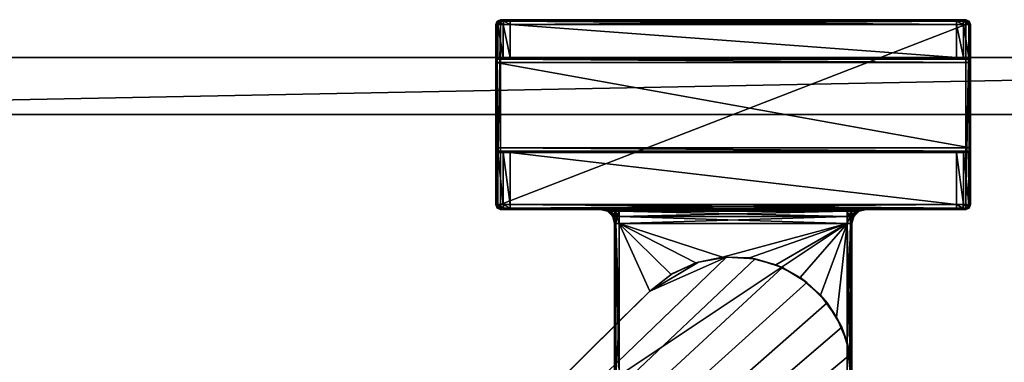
# Model space of a CAD drawing. Header units: metres. Extents: x 0 to 803, y -754 to 49.
# Tile 8 of 24: x 104 to 207, y -29 to 7. Entities that reach past the tile are written whole.
import ezdxf

# ---------------------------------------------------------------- set-up
doc = ezdxf.new("R2010")
doc.units = ezdxf.units.M

msp = doc.modelspace()

# ---------------------------------------------------------------- linework, layer by layer
at = {"layer": 'Y2A770'}
for points in [[(154.05043, 6.5, 1976.75), (153.849472, 6.5, 1977.5), (153.995911, 6.853553, 1977.5)], [(153.995911, 6.853553, 1997.5), (153.995911, 6.853553, 1977.5), (153.849472, 6.5, 1997.5)], [(153.995911, 6.853553, 1977.5), (153.849472, 6.5, 1977.5), (153.849472, 6.5, 1997.5)], [(153.849472, 6.5, 1997.5), (153.995911, 6.75, 1997.75), (153.995911, 6.853553, 1997.5)], [(153.995911, 6.75, 1997.75), (153.849472, 6.5, 1997.5), (153.995911, 6.5, 1997.853516)], [(154.05043, 6.5, 1976.75), (154.05043, 3, 1976.75), (153.849472, 6.5, 1977.5)], [(154.05043, 3, 1976.75), (153.849472, 3, 1977.5), (153.849472, 6.5, 1977.5)], [(153.995911, -12.5, 1997.853516), (153.995911, 6.5, 1997.853516), (153.849472, -12.5, 1997.5)], [(153.995911, 6.5, 1997.853516), (153.849472, 6.5, 1997.5), (153.849472, -12.5, 1997.5)], [(153.849472, 3, 1977.5), (153.849472, 6.5, 1997.5), (153.849472, 6.5, 1977.5)], [(153.849472, 3, 1993.5), (153.849472, 6.5, 1997.5), (153.849472, 3, 1977.5)], [(153.849472, 2.853553, 1993.853516), (153.849472, 6.5, 1997.5), (153.849472, 3, 1993.5)], [(153.849472, -12.5, 1997.5), (153.849472, 6.5, 1997.5), (153.849472, 2.5, 1994)], [(153.849472, 2.5, 1994), (153.849472, 6.5, 1997.5), (153.849472, 2.853553, 1993.853516)], [(154.349472, 7, 1977.5), (154.177261, 6.853553, 1976.823242), (153.995911, 6.853553, 1977.5)], [(154.349472, 7, 1997.5), (154.349472, 7, 1977.5), (153.995911, 6.853553, 1997.5)], [(154.349472, 7, 1977.5), (153.995911, 6.853553, 1977.5), (153.995911, 6.853553, 1997.5)], [(154.349472, 6.853553, 1997.853516), (154.349472, 7, 1997.5), (153.995911, 6.853553, 1997.5)], [(154.177261, 6.853553, 1976.823242), (154.05043, 6.5, 1976.75), (153.995911, 6.853553, 1977.5)], [(154.349472, 6.5, 1998), (154.349472, 6.853553, 1997.853516), (153.995911, 6.75, 1997.75)], [(153.995911, 6.75, 1997.75), (154.349472, 6.853553, 1997.853516), (153.995911, 6.853553, 1997.5)], [(153.995911, 6.5, 1997.853516), (154.349472, 6.5, 1998), (153.995911, 6.75, 1997.75)], [(154.349472, -12.5, 1998), (154.349472, 6.5, 1998), (153.995911, -12.5, 1997.853516)], [(154.349472, 6.5, 1998), (153.995911, 6.5, 1997.853516), (153.995911, -12.5, 1997.853516)], [(154.599472, 6.5, 1976.200928), (154.05043, 6.5, 1976.75), (154.177261, 6.853553, 1976.823242)], [(154.599472, 6.5, 1976.200928), (154.599472, 3, 1976.200928), (154.05043, 6.5, 1976.75)], [(154.599472, 3, 1976.200928), (154.05043, 3, 1976.75), (154.05043, 6.5, 1976.75)], [(154.642365, 7, 1976.792847), (154.177261, 6.853553, 1976.823242), (154.349472, 7, 1977.5)], [(154.177261, 6.853553, 1976.823242), (154.642365, 7, 1976.792847), (154.672699, 6.853553, 1976.327759)], [(154.672699, 6.853553, 1976.327759), (154.599472, 6.5, 1976.200928), (154.177261, 6.853553, 1976.823242)], [(203.349472, 7, 1997.5), (202.349472, 7, 1976.5), (154.349472, 7, 1997.5)], [(202.349472, 7, 1976.5), (155.349472, 7, 1976.5), (154.349472, 7, 1997.5)], [(154.349472, 7, 1997.5), (155.349472, 7, 1976.5), (154.349472, 7, 1977.5)], [(155.349472, 7, 1976.5), (154.642365, 7, 1976.792847), (154.349472, 7, 1977.5)], [(203.349472, 7, 1997.5), (154.349472, 7, 1997.5), (203.349472, 6.853553, 1997.853516)], [(154.349472, 7, 1997.5), (154.349472, 6.853553, 1997.853516), (203.349472, 6.853553, 1997.853516)], [(203.349472, 6.853553, 1997.853516), (154.349472, 6.853553, 1997.853516), (203.349472, 6.5, 1998)], [(154.349472, 6.853553, 1997.853516), (154.349472, 6.5, 1998), (203.349472, 6.5, 1998)], [(203.349472, -12.5, 1998), (203.349472, 6.5, 1998), (154.349472, -12.5, 1998)], [(203.349472, 6.5, 1998), (154.349472, 6.5, 1998), (154.349472, -12.5, 1998)], [(155.349472, 6.5, 1976), (154.599472, 6.5, 1976.200928), (154.672699, 6.853553, 1976.327759)], [(155.349472, 6.5, 1976), (155.349472, 3, 1976), (154.599472, 6.5, 1976.200928)], [(155.349472, 3, 1976), (154.599472, 3, 1976.200928), (154.599472, 6.5, 1976.200928)], [(154.642365, 7, 1976.792847), (155.349472, 7, 1976.5), (154.672699, 6.853553, 1976.327759)], [(154.672699, 6.853553, 1976.327759), (155.349472, 7, 1976.5), (155.349472, 6.853553, 1976.146484)], [(155.349472, 6.853553, 1976.146484), (155.349472, 6.5, 1976), (154.672699, 6.853553, 1976.327759)], [(202.349472, 6.853553, 1976.146484), (155.349472, 6.853553, 1976.146484), (202.349472, 7, 1976.5)], [(155.349472, 6.853553, 1976.146484), (155.349472, 7, 1976.5), (202.349472, 7, 1976.5)], [(202.349472, 6.5, 1976), (155.349472, 6.5, 1976), (202.349472, 6.853553, 1976.146484)], [(155.349472, 6.5, 1976), (155.349472, 6.853553, 1976.146484), (202.349472, 6.853553, 1976.146484)], [(202.349472, 6.5, 1976), (202.349472, 3, 1976), (155.349472, 6.5, 1976)], [(202.349472, 3, 1976), (155.349472, 3, 1976), (155.349472, 6.5, 1976)], [(203.05658, 7, 1976.792847), (202.349472, 7, 1976.5), (203.349472, 7, 1997.5)], [(203.05658, 7, 1976.792847), (203.026245, 6.853553, 1976.327759), (202.349472, 7, 1976.5)], [(202.349472, 7, 1976.5), (203.026245, 6.853553, 1976.327759), (202.349472, 6.853553, 1976.146484)], [(203.026245, 6.853553, 1976.327759), (203.099472, 6.5, 1976.200928), (202.349472, 6.853553, 1976.146484)], [(203.099472, 6.5, 1976.200928), (202.349472, 6.5, 1976), (202.349472, 6.853553, 1976.146484)], [(203.099472, 6.5, 1976.200928), (203.099472, 3, 1976.200928), (202.349472, 6.5, 1976)], [(203.099472, 3, 1976.200928), (202.349472, 3, 1976), (202.349472, 6.5, 1976)], [(203.026245, 6.853553, 1976.327759), (203.05658, 7, 1976.792847), (203.521683, 6.853553, 1976.823242)], [(203.521683, 6.853553, 1976.823242), (203.648514, 6.5, 1976.75), (203.026245, 6.853553, 1976.327759)], [(203.648514, 6.5, 1976.75), (203.099472, 6.5, 1976.200928), (203.026245, 6.853553, 1976.327759)], [(203.349472, 7, 1977.5), (203.05658, 7, 1976.792847), (203.349472, 7, 1997.5)], [(203.05658, 7, 1976.792847), (203.349472, 7, 1977.5), (203.521683, 6.853553, 1976.823242)], [(203.648514, 6.5, 1976.75), (203.648514, 3, 1976.75), (203.099472, 6.5, 1976.200928)], [(203.648514, 3, 1976.75), (203.099472, 3, 1976.200928), (203.099472, 6.5, 1976.200928)], [(203.703018, 6.853553, 1997.5), (203.349472, 7, 1997.5), (203.703018, 6.75, 1997.75)], [(203.349472, 7, 1997.5), (203.349472, 6.853553, 1997.853516), (203.703018, 6.75, 1997.75)], [(203.703018, 6.853553, 1997.5), (203.703018, 6.853553, 1977.5), (203.349472, 7, 1997.5)], [(203.703018, 6.853553, 1977.5), (203.349472, 7, 1977.5), (203.349472, 7, 1997.5)], [(203.521683, 6.853553, 1976.823242), (203.349472, 7, 1977.5), (203.703018, 6.853553, 1977.5)], [(203.703018, 6.75, 1997.75), (203.349472, 6.853553, 1997.853516), (203.703018, 6.5, 1997.853516)], [(203.349472, 6.853553, 1997.853516), (203.349472, 6.5, 1998), (203.703018, 6.5, 1997.853516)], [(203.703018, -12.5, 1997.853516), (203.703018, 6.5, 1997.853516), (203.349472, -12.5, 1998)], [(203.703018, 6.5, 1997.853516), (203.349472, 6.5, 1998), (203.349472, -12.5, 1998)], [(203.703018, 6.853553, 1977.5), (203.849472, 6.5, 1977.5), (203.521683, 6.853553, 1976.823242)], [(203.849472, 6.5, 1977.5), (203.648514, 6.5, 1976.75), (203.521683, 6.853553, 1976.823242)], [(203.849472, 6.5, 1977.5), (203.849472, 3, 1977.5), (203.648514, 6.5, 1976.75)], [(203.849472, 3, 1977.5), (203.648514, 3, 1976.75), (203.648514, 6.5, 1976.75)], [(203.703018, 6.75, 1997.75), (203.849472, 6.5, 1997.5), (203.703018, 6.853553, 1997.5)], [(203.849472, 6.5, 1997.5), (203.849472, 6.5, 1977.5), (203.703018, 6.853553, 1997.5)], [(203.849472, 6.5, 1977.5), (203.703018, 6.853553, 1977.5), (203.703018, 6.853553, 1997.5)], [(203.849472, 6.5, 1997.5), (203.703018, 6.75, 1997.75), (203.703018, 6.5, 1997.853516)], [(203.849472, -12.5, 1997.5), (203.849472, 6.5, 1997.5), (203.703018, -12.5, 1997.853516)], [(203.849472, 6.5, 1997.5), (203.703018, 6.5, 1997.853516), (203.703018, -12.5, 1997.853516)], [(203.849472, 2.853553, 1993.853516), (203.849472, 6.5, 1997.5), (203.849472, 2.5, 1994)], [(203.849472, 6.5, 1997.5), (203.849472, -12.5, 1997.5), (203.849472, 2.5, 1994)], [(203.849472, 3, 1993.5), (203.849472, 6.5, 1997.5), (203.849472, 2.853553, 1993.853516)], [(203.849472, 3, 1977.5), (203.849472, 6.5, 1997.5), (203.849472, 3, 1993.5)], [(203.849472, 6.5, 1977.5), (203.849472, 6.5, 1997.5), (203.849472, 3, 1977.5)], [(153.849472, 3, 1977.5), (154.05043, 3, 1976.75), (153.849472, 3, 1993.5)], [(154.05043, 3, 1976.75), (155.349472, 3, 1976), (153.849472, 3, 1993.5)], [(153.849472, 3, 1993.5), (155.349472, 3, 1976), (203.849472, 3, 1993.5)], [(203.849472, 3, 1993.5), (203.849472, 2.853553, 1993.853516), (153.849472, 3, 1993.5)], [(203.849472, 2.853553, 1993.853516), (153.849472, 2.853553, 1993.853516), (153.849472, 3, 1993.5)], [(203.849472, 2.853553, 1993.853516), (203.849472, 2.5, 1994), (153.849472, 2.853553, 1993.853516)], [(203.849472, 2.5, 1994), (153.849472, 2.5, 1994), (153.849472, 2.853553, 1993.853516)], [(153.849472, -6.5, 1994), (153.849472, -12.5, 1997.5), (153.849472, 2.5, 1994)], [(203.849472, 2.5, 1994), (203.849472, -6.5, 1994), (153.849472, 2.5, 1994)], [(203.849472, -6.5, 1994), (153.849472, -6.5, 1994), (153.849472, 2.5, 1994)], [(155.349472, 3, 1976), (154.05043, 3, 1976.75), (154.599472, 3, 1976.200928)], [(155.349472, 3, 1976), (202.349472, 3, 1976), (203.849472, 3, 1993.5)], [(203.849472, 3, 1993.5), (202.349472, 3, 1976), (203.648514, 3, 1976.75)], [(202.349472, 3, 1976), (203.099472, 3, 1976.200928), (203.648514, 3, 1976.75)], [(203.849472, 3, 1993.5), (203.648514, 3, 1976.75), (203.849472, 3, 1977.5)], [(203.849472, 2.5, 1994), (203.849472, -12.5, 1997.5), (203.849472, -6.5, 1994)], [(153.849472, -6.853553, 1993.853516), (153.849472, -12.5, 1997.5), (153.849472, -6.5, 1994)], [(203.849472, -6.5, 1994), (203.849472, -6.853553, 1993.853516), (153.849472, -6.5, 1994)], [(203.849472, -6.853553, 1993.853516), (153.849472, -6.853553, 1993.853516), (153.849472, -6.5, 1994)], [(153.849472, -7, 1993.5), (153.849472, -12.5, 1997.5), (153.849472, -6.853553, 1993.853516)], [(203.849472, -6.853553, 1993.853516), (203.849472, -7, 1993.5), (153.849472, -6.853553, 1993.853516)], [(203.849472, -7, 1993.5), (153.849472, -7, 1993.5), (153.849472, -6.853553, 1993.853516)], [(154.05043, -7, 1976.75), (154.05043, -12.5, 1976.75), (153.849472, -7, 1977.5)], [(154.05043, -12.5, 1976.75), (153.849472, -12.5, 1977.5), (153.849472, -7, 1977.5)], [(153.849472, -12.5, 1997.5), (153.849472, -7, 1977.5), (153.849472, -12.5, 1977.5)], [(153.849472, -7, 1977.5), (153.849472, -12.5, 1997.5), (153.849472, -7, 1993.5)], [(153.849472, -7, 1977.5), (155.349472, -7, 1976), (154.05043, -7, 1976.75)], [(153.849472, -7, 1993.5), (155.349472, -7, 1976), (153.849472, -7, 1977.5)], [(203.849472, -7, 1993.5), (155.349472, -7, 1976), (153.849472, -7, 1993.5)], [(154.599472, -7, 1976.200928), (154.599472, -12.5, 1976.200928), (154.05043, -7, 1976.75)], [(154.599472, -12.5, 1976.200928), (154.05043, -12.5, 1976.75), (154.05043, -7, 1976.75)], [(154.05043, -7, 1976.75), (155.349472, -7, 1976), (154.599472, -7, 1976.200928)], [(155.349472, -7, 1976), (155.349472, -12.5, 1976), (154.599472, -7, 1976.200928)], [(155.349472, -12.5, 1976), (154.599472, -12.5, 1976.200928), (154.599472, -7, 1976.200928)], [(202.349472, -7, 1976), (202.349472, -12.5, 1976), (155.349472, -7, 1976)], [(202.349472, -12.5, 1976), (155.349472, -12.5, 1976), (155.349472, -7, 1976)], [(155.349472, -7, 1976), (203.849472, -7, 1993.5), (202.349472, -7, 1976)], [(203.099472, -7, 1976.200928), (203.099472, -12.5, 1976.200928), (202.349472, -7, 1976)], [(203.099472, -12.5, 1976.200928), (202.349472, -12.5, 1976), (202.349472, -7, 1976)], [(203.099472, -7, 1976.200928), (202.349472, -7, 1976), (203.648514, -7, 1976.75)], [(202.349472, -7, 1976), (203.849472, -7, 1993.5), (203.648514, -7, 1976.75)], [(203.648514, -7, 1976.75), (203.648514, -12.5, 1976.75), (203.099472, -7, 1976.200928)], [(203.648514, -12.5, 1976.75), (203.099472, -12.5, 1976.200928), (203.099472, -7, 1976.200928)], [(203.849472, -7, 1977.5), (203.849472, -12.5, 1977.5), (203.648514, -7, 1976.75)], [(203.849472, -12.5, 1977.5), (203.648514, -12.5, 1976.75), (203.648514, -7, 1976.75)], [(203.648514, -7, 1976.75), (203.849472, -7, 1993.5), (203.849472, -7, 1977.5)], [(203.849472, -6.5, 1994), (203.849472, -12.5, 1997.5), (203.849472, -6.853553, 1993.853516)], [(203.849472, -6.853553, 1993.853516), (203.849472, -12.5, 1997.5), (203.849472, -7, 1993.5)], [(203.849472, -12.5, 1977.5), (203.849472, -7, 1977.5), (203.849472, -12.5, 1997.5)], [(203.849472, -7, 1977.5), (203.849472, -7, 1993.5), (203.849472, -12.5, 1997.5)], [(153.995911, -12.853554, 1977.5), (153.995911, -12.853554, 1997.5), (153.849472, -12.5, 1977.5)], [(153.995911, -12.853554, 1997.5), (153.849472, -12.5, 1997.5), (153.849472, -12.5, 1977.5)], [(153.995911, -12.853554, 1977.5), (153.849472, -12.5, 1977.5), (154.177261, -12.853554, 1976.823242)], [(153.849472, -12.5, 1977.5), (154.05043, -12.5, 1976.75), (154.177261, -12.853554, 1976.823242)], [(153.849472, -12.5, 1997.5), (153.995911, -12.75, 1997.75), (153.995911, -12.5, 1997.853516)], [(153.995911, -12.75, 1997.75), (153.849472, -12.5, 1997.5), (153.995911, -12.853554, 1997.5)], [(153.995911, -12.75, 1997.75), (154.349472, -12.853554, 1997.853516), (153.995911, -12.5, 1997.853516)], [(154.349472, -12.853554, 1997.853516), (154.349472, -12.5, 1998), (153.995911, -12.5, 1997.853516)], [(153.995911, -12.853554, 1997.5), (154.349472, -13, 1997.5), (153.995911, -12.75, 1997.75)], [(154.349472, -13, 1997.5), (154.349472, -12.853554, 1997.853516), (153.995911, -12.75, 1997.75)], [(154.349472, -13, 1977.5), (154.349472, -13, 1997.5), (153.995911, -12.853554, 1977.5)], [(154.349472, -13, 1997.5), (153.995911, -12.853554, 1997.5), (153.995911, -12.853554, 1977.5)], [(154.177261, -12.853554, 1976.823242), (154.349472, -13, 1977.5), (153.995911, -12.853554, 1977.5)], [(154.177261, -12.853554, 1976.823242), (154.05043, -12.5, 1976.75), (154.672699, -12.853554, 1976.327759)], [(154.05043, -12.5, 1976.75), (154.599472, -12.5, 1976.200928), (154.672699, -12.853554, 1976.327759)], [(154.672699, -12.853554, 1976.327759), (154.642365, -13, 1976.792847), (154.177261, -12.853554, 1976.823242)], [(154.642365, -13, 1976.792847), (154.349472, -13, 1977.5), (154.177261, -12.853554, 1976.823242)], [(203.349472, -12.5, 1998), (154.349472, -12.5, 1998), (203.349472, -12.853554, 1997.853516)], [(154.349472, -12.5, 1998), (154.349472, -12.853554, 1997.853516), (203.349472, -12.853554, 1997.853516)], [(203.349472, -12.853554, 1997.853516), (154.349472, -12.853554, 1997.853516), (203.349472, -13, 1997.5)], [(154.349472, -12.853554, 1997.853516), (154.349472, -13, 1997.5), (203.349472, -13, 1997.5)], [(164.849472, -13, 1991.5), (154.349472, -13, 1997.5), (164.849472, -13, 1986.5)], [(154.349472, -13, 1997.5), (154.349472, -13, 1977.5), (164.849472, -13, 1986.5)], [(164.849472, -13, 1986.5), (154.349472, -13, 1977.5), (155.349472, -13, 1976.5)], [(154.349472, -13, 1977.5), (154.642365, -13, 1976.792847), (155.349472, -13, 1976.5)], [(164.849472, -13, 1991.5), (165.117416, -13, 1992.5), (154.349472, -13, 1997.5)], [(165.117416, -13, 1992.5), (165.849472, -13, 1993.232056), (154.349472, -13, 1997.5)], [(203.349472, -13, 1997.5), (154.349472, -13, 1997.5), (166.849472, -13, 1993.5)], [(166.849472, -13, 1993.5), (154.349472, -13, 1997.5), (165.849472, -13, 1993.232056)], [(154.672699, -12.853554, 1976.327759), (154.599472, -12.5, 1976.200928), (155.349472, -12.853554, 1976.146484)], [(154.599472, -12.5, 1976.200928), (155.349472, -12.5, 1976), (155.349472, -12.853554, 1976.146484)], [(154.642365, -13, 1976.792847), (154.672699, -12.853554, 1976.327759), (155.349472, -13, 1976.5)], [(155.349472, -13, 1976.5), (154.672699, -12.853554, 1976.327759), (155.349472, -12.853554, 1976.146484)], [(202.349472, -12.853554, 1976.146484), (155.349472, -12.853554, 1976.146484), (202.349472, -12.5, 1976)], [(155.349472, -12.853554, 1976.146484), (155.349472, -12.5, 1976), (202.349472, -12.5, 1976)], [(202.349472, -13, 1976.5), (155.349472, -13, 1976.5), (202.349472, -12.853554, 1976.146484)], [(155.349472, -13, 1976.5), (155.349472, -12.853554, 1976.146484), (202.349472, -12.853554, 1976.146484)], [(165.849472, -13, 1984.767944), (155.349472, -13, 1976.5), (166.849472, -13, 1984.5)], [(155.349472, -13, 1976.5), (202.349472, -13, 1976.5), (166.849472, -13, 1984.5)], [(155.349472, -13, 1976.5), (165.117416, -13, 1985.5), (164.849472, -13, 1986.5)], [(165.117416, -13, 1985.5), (155.349472, -13, 1976.5), (165.849472, -13, 1984.767944)], [(165.117416, -13, 1985.5), (165.694626, -13.200962, 1986.021606), (164.849472, -13, 1986.5)], [(165.694626, -13.200962, 1986.021606), (165.599472, -13.200962, 1986.5), (164.849472, -13, 1986.5)], [(165.599472, -13.200962, 1991.5), (164.849472, -13, 1991.5), (165.599472, -13.200962, 1986.5)], [(165.599472, -13.200962, 1986.5), (164.849472, -13, 1991.5), (164.849472, -13, 1986.5)], [(165.599472, -13.200962, 1991.5), (165.694626, -13.200962, 1991.978394), (164.849472, -13, 1991.5)], [(164.849472, -13, 1991.5), (165.694626, -13.200962, 1991.978394), (165.117416, -13, 1992.5)], [(165.849472, -13, 1984.767944), (165.965591, -13.200962, 1985.616089), (165.117416, -13, 1985.5)], [(165.965591, -13.200962, 1985.616089), (165.694626, -13.200962, 1986.021606), (165.117416, -13, 1985.5)], [(165.694626, -13.200962, 1991.978394), (165.965591, -13.200962, 1992.383911), (165.117416, -13, 1992.5)], [(165.117416, -13, 1992.5), (165.965591, -13.200962, 1992.383911), (165.849472, -13, 1993.232056)], [(165.694626, -13.200962, 1986.021606), (166.148514, -13.75, 1986.5), (165.599472, -13.200962, 1986.5)], [(166.148514, -13.75, 1991.5), (165.599472, -13.200962, 1991.5), (166.148514, -13.75, 1986.5)], [(166.148514, -13.75, 1986.5), (165.599472, -13.200962, 1991.5), (165.599472, -13.200962, 1986.5)], [(165.694626, -13.200962, 1991.978394), (165.599472, -13.200962, 1991.5), (166.201859, -13.75, 1991.768188)], [(166.201859, -13.75, 1991.768188), (165.599472, -13.200962, 1991.5), (166.148514, -13.75, 1991.5)], [(165.965591, -13.200962, 1985.616089), (166.201859, -13.75, 1986.231812), (165.694626, -13.200962, 1986.021606)], [(166.201859, -13.75, 1986.231812), (166.148514, -13.75, 1986.5), (165.694626, -13.200962, 1986.021606)], [(165.965591, -13.200962, 1992.383911), (165.694626, -13.200962, 1991.978394), (166.353821, -13.75, 1991.995605)], [(166.353821, -13.75, 1991.995605), (165.694626, -13.200962, 1991.978394), (166.201859, -13.75, 1991.768188)], [(166.849472, -13, 1984.5), (166.371109, -13.200962, 1985.345093), (165.849472, -13, 1984.767944)], [(166.371109, -13.200962, 1985.345093), (165.965591, -13.200962, 1985.616089), (165.849472, -13, 1984.767944)], [(165.965591, -13.200962, 1992.383911), (166.371109, -13.200962, 1992.654907), (165.849472, -13, 1993.232056)], [(165.849472, -13, 1993.232056), (166.371109, -13.200962, 1992.654907), (166.849472, -13, 1993.5)], [(166.201859, -13.75, 1986.231812), (165.965591, -13.200962, 1985.616089), (166.353821, -13.75, 1986.004395)], [(165.965591, -13.200962, 1985.616089), (166.371109, -13.200962, 1985.345093), (166.353821, -13.75, 1986.004395)], [(165.965591, -13.200962, 1992.383911), (166.581223, -13.75, 1992.147583), (166.371109, -13.200962, 1992.654907)], [(166.581223, -13.75, 1992.147583), (165.965591, -13.200962, 1992.383911), (166.353821, -13.75, 1991.995605)], [(166.353821, -13.75, 1986.004395), (166.371109, -13.200962, 1985.345093), (166.581223, -13.75, 1985.852417)], [(166.849472, -13.200962, 1985.25), (166.371109, -13.200962, 1985.345093), (166.849472, -13, 1984.5)], [(166.371109, -13.200962, 1992.654907), (166.849472, -13.200962, 1992.75), (166.849472, -13, 1993.5)], [(166.371109, -13.200962, 1985.345093), (166.849472, -13.200962, 1985.25), (166.581223, -13.75, 1985.852417)], [(166.581223, -13.75, 1992.147583), (166.849472, -13.75, 1992.200928), (166.371109, -13.200962, 1992.654907)], [(166.371109, -13.200962, 1992.654907), (166.849472, -13.75, 1992.200928), (166.849472, -13.200962, 1992.75)], [(166.581223, -13.75, 1985.852417), (166.849472, -13.200962, 1985.25), (166.849472, -13.75, 1985.799072)], [(190.849472, -13.200962, 1985.25), (166.849472, -13, 1984.5), (190.849472, -13, 1984.5)], [(166.849472, -13, 1984.5), (190.849472, -13.200962, 1985.25), (166.849472, -13.200962, 1985.25)], [(190.849472, -13.200962, 1992.75), (190.849472, -13, 1993.5), (166.849472, -13.200962, 1992.75)], [(166.849472, -13.200962, 1992.75), (190.849472, -13, 1993.5), (166.849472, -13, 1993.5)], [(190.849472, -13, 1993.5), (203.349472, -13, 1997.5), (166.849472, -13, 1993.5)], [(166.849472, -13, 1984.5), (202.349472, -13, 1976.5), (190.849472, -13, 1984.5)], [(190.849472, -13.200962, 1985.25), (190.849472, -13.75, 1985.799072), (166.849472, -13.200962, 1985.25)], [(166.849472, -13.200962, 1985.25), (190.849472, -13.75, 1985.799072), (166.849472, -13.75, 1985.799072)], [(190.849472, -13.75, 1992.200928), (190.849472, -13.200962, 1992.75), (166.849472, -13.75, 1992.200928)], [(166.849472, -13.75, 1992.200928), (190.849472, -13.200962, 1992.75), (166.849472, -13.200962, 1992.75)], [(190.849472, -13.200962, 1992.75), (191.32782, -13.200962, 1992.654907), (190.849472, -13, 1993.5)], [(190.849472, -13, 1993.5), (191.32782, -13.200962, 1992.654907), (191.849472, -13, 1993.232056)], [(191.849472, -13, 1984.767944), (191.32782, -13.200962, 1985.345093), (190.849472, -13, 1984.5)], [(191.32782, -13.200962, 1985.345093), (190.849472, -13.200962, 1985.25), (190.849472, -13, 1984.5)], [(191.849472, -13, 1993.232056), (203.349472, -13, 1997.5), (190.849472, -13, 1993.5)], [(190.849472, -13, 1984.5), (202.349472, -13, 1976.5), (191.849472, -13, 1984.767944)], [(191.32782, -13.200962, 1992.654907), (190.849472, -13.200962, 1992.75), (191.117722, -13.75, 1992.147583)], [(191.117722, -13.75, 1992.147583), (190.849472, -13.200962, 1992.75), (190.849472, -13.75, 1992.200928)], [(191.117722, -13.75, 1985.852417), (190.849472, -13.75, 1985.799072), (191.32782, -13.200962, 1985.345093)], [(191.32782, -13.200962, 1985.345093), (190.849472, -13.75, 1985.799072), (190.849472, -13.200962, 1985.25)], [(191.345123, -13.75, 1991.995605), (191.32782, -13.200962, 1992.654907), (191.117722, -13.75, 1992.147583)], [(191.733353, -13.200962, 1985.616089), (191.117722, -13.75, 1985.852417), (191.32782, -13.200962, 1985.345093)], [(191.117722, -13.75, 1985.852417), (191.733353, -13.200962, 1985.616089), (191.345123, -13.75, 1986.004395)], [(191.32782, -13.200962, 1992.654907), (191.733353, -13.200962, 1992.383911), (191.849472, -13, 1993.232056)], [(191.733353, -13.200962, 1985.616089), (191.32782, -13.200962, 1985.345093), (191.849472, -13, 1984.767944)], [(191.733353, -13.200962, 1992.383911), (191.32782, -13.200962, 1992.654907), (191.345123, -13.75, 1991.995605)], [(191.49707, -13.75, 1991.768188), (191.733353, -13.200962, 1992.383911), (191.345123, -13.75, 1991.995605)], [(191.733353, -13.200962, 1985.616089), (192.004318, -13.200962, 1986.021606), (191.345123, -13.75, 1986.004395)], [(191.345123, -13.75, 1986.004395), (192.004318, -13.200962, 1986.021606), (191.49707, -13.75, 1986.231812)], [(191.733353, -13.200962, 1992.383911), (191.49707, -13.75, 1991.768188), (192.004318, -13.200962, 1991.978394)], [(191.49707, -13.75, 1991.768188), (191.55043, -13.75, 1991.5), (192.004318, -13.200962, 1991.978394)], [(192.004318, -13.200962, 1986.021606), (192.099472, -13.200962, 1986.5), (191.49707, -13.75, 1986.231812)], [(191.49707, -13.75, 1986.231812), (192.099472, -13.200962, 1986.5), (191.55043, -13.75, 1986.5)], [(192.004318, -13.200962, 1991.978394), (191.55043, -13.75, 1991.5), (192.099472, -13.200962, 1991.5)], [(192.099472, -13.200962, 1991.5), (191.55043, -13.75, 1991.5), (192.099472, -13.200962, 1986.5)], [(192.099472, -13.200962, 1986.5), (191.55043, -13.75, 1991.5), (191.55043, -13.75, 1986.5)], [(191.849472, -13, 1993.232056), (191.733353, -13.200962, 1992.383911), (192.581528, -13, 1992.5)], [(191.733353, -13.200962, 1992.383911), (192.004318, -13.200962, 1991.978394), (192.581528, -13, 1992.5)], [(192.004318, -13.200962, 1986.021606), (191.733353, -13.200962, 1985.616089), (192.581528, -13, 1985.5)], [(192.581528, -13, 1985.5), (191.733353, -13.200962, 1985.616089), (191.849472, -13, 1984.767944)], [(192.581528, -13, 1992.5), (203.349472, -13, 1997.5), (191.849472, -13, 1993.232056)], [(191.849472, -13, 1984.767944), (202.349472, -13, 1976.5), (192.581528, -13, 1985.5)], [(192.581528, -13, 1992.5), (192.004318, -13.200962, 1991.978394), (192.849472, -13, 1991.5)], [(192.004318, -13.200962, 1991.978394), (192.099472, -13.200962, 1991.5), (192.849472, -13, 1991.5)], [(192.099472, -13.200962, 1986.5), (192.004318, -13.200962, 1986.021606), (192.849472, -13, 1986.5)], [(192.849472, -13, 1986.5), (192.004318, -13.200962, 1986.021606), (192.581528, -13, 1985.5)], [(192.099472, -13.200962, 1991.5), (192.849472, -13, 1986.5), (192.849472, -13, 1991.5)], [(192.849472, -13, 1986.5), (192.099472, -13.200962, 1991.5), (192.099472, -13.200962, 1986.5)], [(192.849472, -13, 1991.5), (203.349472, -13, 1997.5), (192.581528, -13, 1992.5)], [(192.581528, -13, 1985.5), (202.349472, -13, 1976.5), (192.849472, -13, 1986.5)], [(203.349472, -13, 1997.5), (192.849472, -13, 1991.5), (203.349472, -13, 1977.5)], [(192.849472, -13, 1991.5), (192.849472, -13, 1986.5), (203.349472, -13, 1977.5)], [(203.349472, -13, 1977.5), (192.849472, -13, 1986.5), (203.05658, -13, 1976.792847)], [(192.849472, -13, 1986.5), (202.349472, -13, 1976.5), (203.05658, -13, 1976.792847)], [(202.349472, -12.853554, 1976.146484), (202.349472, -12.5, 1976), (203.026245, -12.853554, 1976.327759)], [(202.349472, -12.5, 1976), (203.099472, -12.5, 1976.200928), (203.026245, -12.853554, 1976.327759)], [(203.05658, -13, 1976.792847), (202.349472, -13, 1976.5), (203.026245, -12.853554, 1976.327759)], [(203.026245, -12.853554, 1976.327759), (202.349472, -13, 1976.5), (202.349472, -12.853554, 1976.146484)], [(203.026245, -12.853554, 1976.327759), (203.099472, -12.5, 1976.200928), (203.521683, -12.853554, 1976.823242)], [(203.521683, -12.853554, 1976.823242), (203.05658, -13, 1976.792847), (203.026245, -12.853554, 1976.327759)], [(203.05658, -13, 1976.792847), (203.521683, -12.853554, 1976.823242), (203.349472, -13, 1977.5)], [(203.099472, -12.5, 1976.200928), (203.648514, -12.5, 1976.75), (203.521683, -12.853554, 1976.823242)], [(203.703018, -12.5, 1997.853516), (203.349472, -12.5, 1998), (203.703018, -12.75, 1997.75)], [(203.349472, -12.5, 1998), (203.349472, -12.853554, 1997.853516), (203.703018, -12.75, 1997.75)], [(203.703018, -12.75, 1997.75), (203.349472, -12.853554, 1997.853516), (203.703018, -12.853554, 1997.5)], [(203.349472, -13, 1977.5), (203.521683, -12.853554, 1976.823242), (203.703018, -12.853554, 1977.5)], [(203.703018, -12.853554, 1977.5), (203.703018, -12.853554, 1997.5), (203.349472, -13, 1977.5)], [(203.703018, -12.853554, 1997.5), (203.349472, -13, 1997.5), (203.349472, -13, 1977.5)], [(203.349472, -12.853554, 1997.853516), (203.349472, -13, 1997.5), (203.703018, -12.853554, 1997.5)], [(203.521683, -12.853554, 1976.823242), (203.648514, -12.5, 1976.75), (203.703018, -12.853554, 1977.5)], [(203.648514, -12.5, 1976.75), (203.849472, -12.5, 1977.5), (203.703018, -12.853554, 1977.5)], [(203.849472, -12.5, 1977.5), (203.849472, -12.5, 1997.5), (203.703018, -12.853554, 1977.5)], [(203.849472, -12.5, 1997.5), (203.703018, -12.853554, 1997.5), (203.703018, -12.853554, 1977.5)], [(203.849472, -12.5, 1997.5), (203.703018, -12.75, 1997.75), (203.703018, -12.853554, 1997.5)], [(203.703018, -12.75, 1997.75), (203.849472, -12.5, 1997.5), (203.703018, -12.5, 1997.853516)], [(166.148514, -13.75, 1986.5), (166.201859, -13.75, 1986.231812), (166.349472, -14.5, 1986.5)], [(166.148514, -13.75, 1991.5), (166.349472, -14.5, 1986.5), (166.349472, -14.5, 1991.5)], [(166.349472, -14.5, 1986.5), (166.148514, -13.75, 1991.5), (166.148514, -13.75, 1986.5)], [(166.148514, -13.75, 1991.5), (166.349472, -14.5, 1991.5), (166.201859, -13.75, 1991.768188)], [(166.349472, -14.5, 1986.5), (166.201859, -13.75, 1986.231812), (166.495911, -14.5, 1986.146484)], [(166.201859, -13.75, 1986.231812), (166.353821, -13.75, 1986.004395), (166.495911, -14.5, 1986.146484)], [(166.349472, -14.5, 1991.5), (166.495911, -14.5, 1991.853516), (166.201859, -13.75, 1991.768188)], [(166.201859, -13.75, 1991.768188), (166.495911, -14.5, 1991.853516), (166.353821, -13.75, 1991.995605)], [(166.349472, -30.5, 1986.5), (166.349472, -30.5, 1991.5), (166.349472, -14.5, 1986.5)], [(166.349472, -30.5, 1991.5), (166.349472, -14.5, 1991.5), (166.349472, -14.5, 1986.5)], [(166.495911, -14.5, 1986.146484), (166.495911, -30.5, 1986.146484), (166.349472, -14.5, 1986.5)], [(166.495911, -30.5, 1986.146484), (166.349472, -30.5, 1986.5), (166.349472, -14.5, 1986.5)], [(166.495911, -30.5, 1991.853516), (166.495911, -14.5, 1991.853516), (166.349472, -30.5, 1991.5)], [(166.495911, -14.5, 1991.853516), (166.349472, -14.5, 1991.5), (166.349472, -30.5, 1991.5)], [(166.581223, -13.75, 1985.852417), (166.495911, -14.5, 1986.146484), (166.353821, -13.75, 1986.004395)], [(166.581223, -13.75, 1992.147583), (166.353821, -13.75, 1991.995605), (166.495911, -14.5, 1991.853516)], [(166.849472, -14.5, 1986), (166.495911, -14.5, 1986.146484), (166.581223, -13.75, 1985.852417)], [(166.849472, -14.5, 1992), (166.581223, -13.75, 1992.147583), (166.495911, -14.5, 1991.853516)], [(166.849472, -14.5, 1986), (166.849472, -30.5, 1986), (166.495911, -14.5, 1986.146484)], [(166.849472, -30.5, 1986), (166.495911, -30.5, 1986.146484), (166.495911, -14.5, 1986.146484)], [(166.849472, -14.5, 1992), (166.495911, -14.5, 1991.853516), (166.849472, -24.792381, 1992)], [(166.849472, -24.792381, 1992), (166.495911, -14.5, 1991.853516), (166.495911, -30.5, 1991.853516)], [(166.849472, -13.75, 1985.799072), (166.849472, -14.5, 1986), (166.581223, -13.75, 1985.852417)], [(166.849472, -13.75, 1992.200928), (166.581223, -13.75, 1992.147583), (166.849472, -14.5, 1992)], [(190.849472, -13.75, 1985.799072), (190.849472, -14.5, 1986), (166.849472, -13.75, 1985.799072)], [(166.849472, -13.75, 1985.799072), (190.849472, -14.5, 1986), (166.849472, -14.5, 1986)], [(190.849472, -13.75, 1992.200928), (166.849472, -14.5, 1992), (190.849472, -14.5, 1992)], [(166.849472, -14.5, 1992), (190.849472, -13.75, 1992.200928), (166.849472, -13.75, 1992.200928)], [(190.849472, -30.5, 1986), (166.849472, -30.5, 1986), (190.849472, -14.5, 1986)], [(166.849472, -30.5, 1986), (166.849472, -14.5, 1986), (190.849472, -14.5, 1986)], [(170.052521, -21.619474, 1992), (166.849472, -14.5, 1992), (166.849472, -24.792381, 1992)], [(172.305984, -19.849516, 1992), (166.849472, -14.5, 1992), (170.052521, -21.619474, 1992)], [(174.903305, -18.639235, 1992), (166.849472, -14.5, 1992), (172.305984, -19.849516, 1992)], [(190.849472, -14.5, 1992), (166.849472, -14.5, 1992), (177.707993, -18.052229, 1992)], [(177.707993, -18.052229, 1992), (166.849472, -14.5, 1992), (174.903305, -18.639235, 1992)], [(180.572662, -18.119345, 1992), (190.849472, -14.5, 1992), (177.707993, -18.052229, 1992)], [(183.346771, -18.837057, 1992), (190.849472, -14.5, 1992), (180.572662, -18.119345, 1992)], [(185.884567, -20.167648, 1992), (190.849472, -14.5, 1992), (183.346771, -18.837057, 1992)], [(188.052658, -22.041199, 1992), (190.849472, -14.5, 1992), (185.884567, -20.167648, 1992)], [(189.737137, -24.359253, 1992), (190.849472, -14.5, 1992), (188.052658, -22.041199, 1992)], [(190.849472, -14.5, 1992), (189.737137, -24.359253, 1992), (190.849472, -27, 1992)], [(190.849472, -13.75, 1992.200928), (190.849472, -14.5, 1992), (191.117722, -13.75, 1992.147583)], [(190.849472, -14.5, 1992), (191.203018, -14.5, 1991.853516), (191.117722, -13.75, 1992.147583)], [(190.849472, -13.75, 1985.799072), (191.117722, -13.75, 1985.852417), (190.849472, -14.5, 1986)], [(190.849472, -14.5, 1986), (191.117722, -13.75, 1985.852417), (191.203018, -14.5, 1986.146484)], [(191.203018, -14.5, 1986.146484), (191.203018, -30.5, 1986.146484), (190.849472, -14.5, 1986)], [(191.203018, -30.5, 1986.146484), (190.849472, -30.5, 1986), (190.849472, -14.5, 1986)], [(191.203018, -30.5, 1991.853516), (191.203018, -14.5, 1991.853516), (190.849472, -27, 1992)], [(191.203018, -14.5, 1991.853516), (190.849472, -14.5, 1992), (190.849472, -27, 1992)], [(191.117722, -13.75, 1992.147583), (191.203018, -14.5, 1991.853516), (191.345123, -13.75, 1991.995605)], [(191.117722, -13.75, 1985.852417), (191.345123, -13.75, 1986.004395), (191.203018, -14.5, 1986.146484)], [(191.349472, -14.5, 1991.5), (191.49707, -13.75, 1991.768188), (191.203018, -14.5, 1991.853516)], [(191.49707, -13.75, 1991.768188), (191.345123, -13.75, 1991.995605), (191.203018, -14.5, 1991.853516)], [(191.349472, -14.5, 1986.5), (191.203018, -14.5, 1986.146484), (191.49707, -13.75, 1986.231812)], [(191.49707, -13.75, 1986.231812), (191.203018, -14.5, 1986.146484), (191.345123, -13.75, 1986.004395)], [(191.349472, -14.5, 1986.5), (191.349472, -30.5, 1986.5), (191.203018, -14.5, 1986.146484)], [(191.349472, -30.5, 1986.5), (191.203018, -30.5, 1986.146484), (191.203018, -14.5, 1986.146484)], [(191.349472, -30.5, 1991.5), (191.349472, -14.5, 1991.5), (191.203018, -30.5, 1991.853516)], [(191.349472, -14.5, 1991.5), (191.203018, -14.5, 1991.853516), (191.203018, -30.5, 1991.853516)], [(191.55043, -13.75, 1991.5), (191.49707, -13.75, 1991.768188), (191.349472, -14.5, 1991.5)], [(191.55043, -13.75, 1991.5), (191.349472, -14.5, 1991.5), (191.55043, -13.75, 1986.5)], [(191.55043, -13.75, 1986.5), (191.349472, -14.5, 1991.5), (191.349472, -14.5, 1986.5)], [(191.55043, -13.75, 1986.5), (191.349472, -14.5, 1986.5), (191.49707, -13.75, 1986.231812)], [(191.349472, -30.5, 1986.5), (191.349472, -14.5, 1986.5), (191.349472, -30.5, 1991.5)], [(191.349472, -14.5, 1986.5), (191.349472, -14.5, 1991.5), (191.349472, -30.5, 1991.5)], [(178.153732, -18.019377, 1998), (10.203054, -179.964493, 1998), (181.160767, -18.215542, 1998)], [(10.203054, -179.964493, 1998), (178.153732, -18.019377, 1998), (170.052521, -21.619474, 1998)], [(181.160767, -18.215542, 1998), (10.203054, -179.964493, 1998), (184.033463, -19.125635, 1998)], [(170.052521, -21.619474, 1998), (178.153732, -18.019377, 1998), (175.187149, -18.54854, 1998)], [(172.433395, -19.77228, 1998), (170.052521, -21.619474, 1998), (175.187149, -18.54854, 1998)], [(172.305984, -19.849516, 1992), (172.433395, -19.77228, 1998), (174.903305, -18.639235, 1992)], [(172.433395, -19.77228, 1998), (175.187149, -18.54854, 1998), (174.903305, -18.639235, 1992)], [(174.903305, -18.639235, 1992), (175.187149, -18.54854, 1998), (177.707993, -18.052229, 1992)], [(175.187149, -18.54854, 1998), (178.153732, -18.019377, 1998), (177.707993, -18.052229, 1992)], [(177.707993, -18.052229, 1992), (178.153732, -18.019377, 1998), (180.572662, -18.119345, 1992)], [(178.153732, -18.019377, 1998), (181.160767, -18.215542, 1998), (180.572662, -18.119345, 1992)], [(180.572662, -18.119345, 1992), (181.160767, -18.215542, 1998), (183.346771, -18.837057, 1992)], [(181.160767, -18.215542, 1998), (184.033463, -19.125635, 1998), (183.346771, -18.837057, 1992)], [(184.033463, -19.125635, 1998), (10.203054, -179.964493, 1998), (186.604889, -20.696764, 1998)], [(183.346771, -18.837057, 1992), (184.033463, -19.125635, 1998), (185.884567, -20.167648, 1992)], [(184.033463, -19.125635, 1998), (186.604889, -20.696764, 1998), (185.884567, -20.167648, 1992)], [(186.604889, -20.696764, 1998), (10.203054, -179.964493, 1998), (188.725601, -22.837624, 1998)], [(170.052521, -21.619474, 1998), (172.433395, -19.77228, 1998), (172.305984, -19.849516, 1992)], [(170.052521, -21.619474, 1992), (170.052521, -21.619474, 1998), (172.305984, -19.849516, 1992)], [(185.884567, -20.167648, 1992), (186.604889, -20.696764, 1998), (188.052658, -22.041199, 1992)], [(186.604889, -20.696764, 1998), (188.725601, -22.837624, 1998), (188.052658, -22.041199, 1992)], [(170.052521, -21.619474, 1998), (170.052521, -21.619474, 1992), (10.203054, -179.964493, 1998)], [(170.052521, -21.619474, 1992), (166.849472, -24.792381, 1992), (10.203054, -179.964493, 1998)], [(188.052658, -22.041199, 1992), (188.725601, -22.837624, 1998), (189.737137, -24.359253, 1992)], [(188.725601, -22.837624, 1998), (10.203054, -179.964493, 1998), (190.272339, -25.42379, 1998)], [(188.725601, -22.837624, 1998), (190.272339, -25.42379, 1998), (189.737137, -24.359253, 1992)], [(10.203054, -179.964493, 1998), (166.849472, -24.792381, 1992), (13.352166, -176.845032, 1992)], [(166.849472, -30.5, 1992), (13.352166, -176.845032, 1992), (166.849472, -24.792381, 1992)], [(166.849472, -30.5, 1992), (166.849472, -24.792381, 1992), (166.495911, -30.5, 1991.853516)], [(190.272339, -25.42379, 1998), (190.849472, -27, 1992), (189.737137, -24.359253, 1992)], [(190.272339, -25.42379, 1998), (10.203054, -179.964493, 1998), (191.155228, -28.30497, 1998)], [(191.155228, -28.30497, 1998), (190.849472, -27, 1992), (190.272339, -25.42379, 1998)], [(190.849472, -27, 1992), (191.155228, -28.30497, 1998), (191.319717, -29.63806, 1992)], [(190.849472, -30.5, 1992), (191.203018, -30.5, 1991.853516), (190.849472, -27, 1992)], [(190.849472, -27, 1992), (191.319717, -29.63806, 1992), (190.849472, -30.5, 1992)], [(191.155228, -28.30497, 1998), (10.203054, -179.964493, 1998), (191.322952, -31.313715, 1998)], [(191.155228, -28.30497, 1998), (191.322952, -31.313715, 1998), (191.319717, -29.63806, 1992)]]:
    msp.add_3dface(points, dxfattribs=at)
at = {"layer": 'Y2A77012'}
for points in [[(24.000277, 3, 3), (24.000277, 3, 1994), (331.000275, 3, 3)], [(24.000277, 3, 1994), (331.000275, 3, 1994), (331.000275, 3, 3)], [(24.000277, 3, 3), (331.000275, 3, 3), (24.000277, -3, 3)], [(331.000275, 3, 3), (331.000275, -3, 3), (24.000277, -3, 3)], [(24.000277, 3, 1994), (24.000277, -3, 1994), (331.000275, 3, 1994)], [(24.000277, -3, 1994), (331.000275, -3, 1994), (331.000275, 3, 1994)], [(331.000275, -3, 3), (331.000275, -3, 1994), (24.000277, -3, 3)], [(331.000275, -3, 1994), (24.000277, -3, 1994), (24.000277, -3, 3)]]:
    msp.add_3dface(points, dxfattribs=at)

doc.saveas('drawing.dxf')
